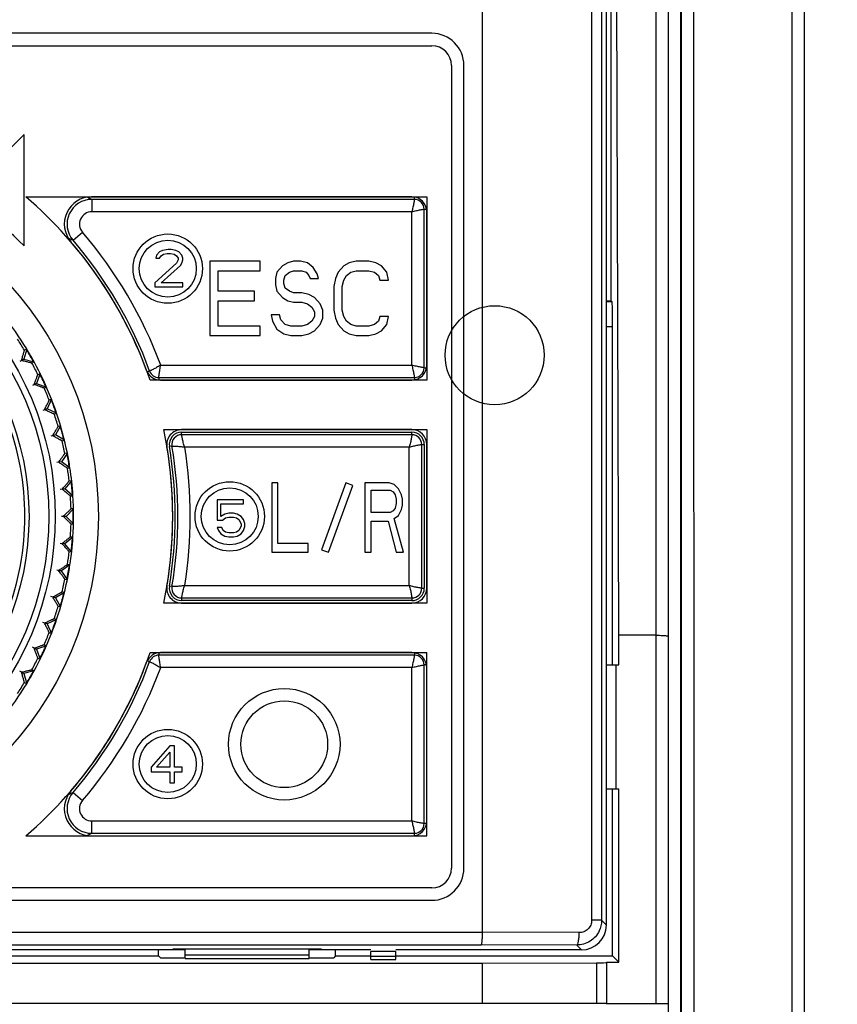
# Model space of a CAD drawing. Header units: millimetres. Extents: x 1117 to 38156, y -1945 to 7303.
# Tile 82 of 256: x 3485 to 3518, y 853 to 892. Entities that reach past the tile are written whole.
import ezdxf

# ---------------------------------------------------------------- set-up
doc = ezdxf.new("R2010")
doc.units = ezdxf.units.MM
doc.styles.get("Standard").update_dxf_attribs({"font": 'arial.ttf'})
doc.dimstyles.new('DIMSTYLE_1', dxfattribs={"dimtxt": 4.2, "dimasz": 3.6, "dimexe": 2.5, "dimexo": 0, "dimgap": 1.05, "dimtad": 1, "dimdsep": 46, "dimtxsty": 'Standard', "dimblk": '_FILLED', "dimblk1": '_FILLED', "dimblk2": '_FILLED', "dimcen": 0.09, "dimazin": 2, "dimtp": 0.01, "dimtm": 0.01, "dimtfac": 1, "dimtofl": 0, "dimtmove": 0, "dimatfit": 3, "dimldrblk": '_FILLED', "dimfxl": 0, "dimtolj": 1, "dimarcsym": 0})

# ---------------------------------------------------------------- blocks, each defined once
blk = doc.blocks.new('_FILLED')
at = {"color": 0, "linetype": 'ByBlock'}
blk.add_solid([(0, 0), (-1, 0.167), (-1, -0.167)], dxfattribs=at)
blk = doc.blocks.new('*D82')
at = {"color": 0, "linetype": 'Continuous', "lineweight": -2}
for p, q in [((3516.244, 962.296), (3568.883, 962.296)), ((3566.383, 958.696), (3566.383, 660.924)), ((3467.869, 657.324), (3568.883, 657.324))]:
    blk.add_line(p, q, dxfattribs=at)
at = {"layer": 'Defpoints', "color": 0, "linetype": 'Continuous'}
for p in [(3516.244, 962.296), (3467.869, 657.324), (3566.383, 657.324)]:
    blk.add_point(p, dxfattribs=at)
at = {"color": 0, "linetype": 'Continuous', "lineweight": -2, "xscale": 3.6, "yscale": 3.6, "zscale": 3.6}
for p, rotation in [((3566.383, 962.296), 90), ((3566.383, 657.324), 270)]:
    blk.add_blockref('_FILLED', p, dxfattribs=dict(at, rotation=rotation))
at = {"color": 0, "linetype": 'Continuous', "insert": (3560.224, 809.81), "char_height": 10, "attachment_point": 5, "rotation": 90}
blk.add_mtext('\\A1;304.97', dxfattribs=at)

msp = doc.modelspace()

# ---------------------------------------------------------------- linework, layer by layer
at = {"linetype": 'Continuous'}
for p, q in [((3516.244, 767.172), (3516.244, 962.296)), ((3515.744, 767.296), (3515.744, 945.799)), ((3511.789, 829.296), (3511.787, 940.174)), ((3503.254, 855.5), (3503.254, 939.884)), ((3511.244, 939.713), (3511.244, 830.538)), ((3511.287, 829.503), (3511.287, 939.751)), ((3507.657, 938.852), (3507.657, 855.985)), ((3508.059, 938.852), (3508.059, 855.983)), ((3510.254, 938.439), (3510.254, 852.616)), ((3510.754, 780.791), (3510.754, 938.439)), ((3508.254, 855.791), (3508.254, 936.119)), ((3508.754, 867.491), (3508.628, 909.797)), ((3508.439, 880.991), (3508.439, 905.191)), ((3501.204, 891.791), (3446.304, 891.791)), ((3446.304, 891.291), (3501.204, 891.291)), ((3502.004, 890.491), (3502.004, 858.091)), ((3502.504, 858.091), (3502.504, 890.491)), ((3484.754, 887.711), (3483.339, 886.297)), ((3484.754, 883.211), (3484.754, 887.711)), ((3484.826, 885.191), (3501.004, 885.191)), ((3500.404, 885.191), (3487.478, 885.191)), ((3500.504, 885.086), (3500.504, 885.181)), ((3501.004, 885.191), (3501.004, 877.791)), ((3487.38, 885.135), (3487.322, 885.162)), ((3487.489, 885.086), (3487.489, 884.586)), ((3500.504, 885.086), (3487.489, 885.086)), ((3500.399, 884.586), (3487.489, 884.586)), ((3500.399, 878.395), (3500.399, 884.586)), ((3500.899, 878.291), (3500.899, 884.691)), ((3500.899, 884.691), (3500.994, 884.691)), ((3501.004, 878.391), (3501.004, 884.591)), ((3486.73, 883.435), (3487.109, 883.76)), ((3486.626, 883.48), (3486.545, 883.514)), ((3490.096, 882.837), (3490.065, 882.71)), ((3490.221, 882.965), (3490.096, 882.837)), ((3490.346, 883.029), (3490.221, 882.965)), ((3490.221, 882.71), (3490.284, 882.805)), ((3490.284, 882.805), (3490.377, 882.869)), ((3490.565, 883.061), (3490.346, 883.029)), ((3490.377, 882.869), (3490.534, 882.901)), ((3490.534, 882.901), (3490.659, 882.901)), ((3490.69, 883.061), (3490.565, 883.061)), ((3490.659, 882.901), (3490.815, 882.869)), ((3490.877, 883.029), (3490.69, 883.061)), ((3490.815, 882.869), (3490.909, 882.805)), ((3491.002, 882.965), (3490.877, 883.029)), ((3490.909, 882.805), (3490.971, 882.71)), ((3491.127, 882.837), (3491.002, 882.965)), ((3491.159, 882.71), (3491.127, 882.837)), ((3490.909, 882.518), (3490.034, 881.72)), ((3490.065, 882.71), (3490.221, 882.71)), ((3490.284, 881.72), (3491.065, 882.422)), ((3490.971, 882.646), (3490.909, 882.518)), ((3490.971, 882.71), (3490.971, 882.646)), ((3491.065, 882.422), (3491.127, 882.518)), ((3491.127, 882.518), (3491.159, 882.646)), ((3491.159, 882.646), (3491.159, 882.71)), ((3492.254, 882.591), (3492.254, 879.591)), ((3494.279, 882.591), (3492.254, 882.591)), ((3494.279, 882.208), (3494.279, 882.591)), ((3495.179, 882.399), (3494.954, 882.144)), ((3495.404, 882.527), (3495.179, 882.399)), ((3495.629, 882.591), (3495.404, 882.527)), ((3495.91, 882.591), (3495.629, 882.591)), ((3496.191, 882.527), (3495.91, 882.591)), ((3496.416, 882.335), (3496.191, 882.527)), ((3497.654, 882.399), (3497.429, 882.144)), ((3497.879, 882.527), (3497.654, 882.399)), ((3498.16, 882.591), (3497.879, 882.527)), ((3498.666, 882.591), (3498.16, 882.591)), ((3498.947, 882.527), (3498.666, 882.591)), ((3499.172, 882.399), (3498.947, 882.527)), ((3499.397, 882.144), (3499.172, 882.399)), ((3492.591, 881.378), (3492.591, 882.208)), ((3492.591, 882.208), (3494.279, 882.208)), ((3494.954, 882.144), (3494.897, 881.889)), ((3495.235, 881.825), (3495.291, 882.016)), ((3495.291, 882.016), (3495.46, 882.144)), ((3495.46, 882.144), (3495.629, 882.208)), ((3495.629, 882.208), (3495.966, 882.208)), ((3495.966, 882.208), (3496.135, 882.144)), ((3496.135, 882.144), (3496.247, 882.016)), ((3496.247, 882.016), (3496.304, 881.889)), ((3496.585, 882.08), (3496.416, 882.335)), ((3496.641, 881.889), (3496.585, 882.08)), ((3497.429, 882.144), (3497.316, 881.889)), ((3497.654, 881.825), (3497.766, 882.016)), ((3497.766, 882.016), (3497.935, 882.144)), ((3497.935, 882.144), (3498.16, 882.208)), ((3498.16, 882.208), (3498.666, 882.208)), ((3498.666, 882.208), (3498.891, 882.144)), ((3498.891, 882.144), (3499.06, 882.016)), ((3499.06, 882.016), (3499.116, 881.825)), ((3499.454, 881.825), (3499.397, 882.144)), ((3490.034, 881.72), (3490.034, 881.561)), ((3491.159, 881.72), (3490.284, 881.72)), ((3491.159, 881.561), (3491.159, 881.72)), ((3494.897, 881.889), (3494.897, 881.633)), ((3494.897, 881.633), (3494.954, 881.378)), ((3495.235, 881.697), (3495.235, 881.825)), ((3495.291, 881.506), (3495.235, 881.697)), ((3496.304, 881.889), (3496.641, 881.889)), ((3497.316, 881.889), (3497.26, 881.569)), ((3497.597, 881.569), (3497.654, 881.825)), ((3499.116, 881.825), (3499.454, 881.825)), ((3490.034, 881.561), (3491.159, 881.561)), ((3494.054, 881.378), (3492.591, 881.378)), ((3494.054, 880.995), (3494.054, 881.378)), ((3494.954, 881.378), (3495.179, 881.123)), ((3495.46, 881.378), (3495.291, 881.506)), ((3495.629, 881.314), (3495.46, 881.378)), ((3495.966, 881.314), (3495.629, 881.314)), ((3496.247, 881.25), (3495.966, 881.314)), ((3496.472, 881.123), (3496.247, 881.25)), ((3497.26, 881.569), (3497.26, 880.612)), ((3497.597, 880.612), (3497.597, 881.569)), ((3492.591, 879.974), (3492.591, 880.995)), ((3492.591, 880.995), (3494.054, 880.995)), ((3495.179, 881.123), (3495.404, 880.995)), ((3495.404, 880.995), (3495.629, 880.931)), ((3495.629, 880.931), (3495.966, 880.931)), ((3495.966, 880.931), (3496.191, 880.867)), ((3496.191, 880.867), (3496.36, 880.74)), ((3496.697, 880.867), (3496.472, 881.123)), ((3496.81, 880.612), (3496.697, 880.867)), ((3508.254, 880.991), (3508.439, 880.991)), ((3508.483, 880.947), (3508.254, 880.947)), ((3508.483, 880.947), (3508.439, 880.991)), ((3494.729, 880.42), (3494.785, 880.165)), ((3495.066, 880.42), (3494.729, 880.42)), ((3495.122, 880.229), (3495.066, 880.42)), ((3496.36, 880.74), (3496.472, 880.548)), ((3496.472, 880.548), (3496.472, 880.357)), ((3496.81, 880.293), (3496.81, 880.612)), ((3497.26, 880.612), (3497.316, 880.293)), ((3497.654, 880.357), (3497.597, 880.612)), ((3494.785, 880.165), (3494.954, 879.846)), ((3495.291, 880.037), (3495.122, 880.229)), ((3495.516, 879.974), (3495.291, 880.037)), ((3496.191, 880.037), (3495.966, 879.974)), ((3496.36, 880.165), (3496.191, 880.037)), ((3496.472, 880.357), (3496.36, 880.165)), ((3496.472, 879.782), (3496.697, 880.037)), ((3496.697, 880.037), (3496.81, 880.293)), ((3497.316, 880.293), (3497.429, 880.037)), ((3497.429, 880.037), (3497.654, 879.782)), ((3497.766, 880.165), (3497.654, 880.357)), ((3497.935, 880.037), (3497.766, 880.165)), ((3498.16, 879.974), (3497.935, 880.037)), ((3498.891, 880.037), (3498.666, 879.974)), ((3499.06, 880.165), (3498.891, 880.037)), ((3499.116, 880.357), (3499.06, 880.165)), ((3499.454, 880.357), (3499.116, 880.357)), ((3499.172, 879.782), (3499.397, 880.037)), ((3499.397, 880.037), (3499.454, 880.357)), ((3494.279, 879.974), (3492.591, 879.974)), ((3494.279, 879.591), (3494.279, 879.974)), ((3494.954, 879.846), (3495.235, 879.655)), ((3495.235, 879.655), (3495.516, 879.591)), ((3495.966, 879.974), (3495.516, 879.974)), ((3495.966, 879.591), (3496.247, 879.655)), ((3496.247, 879.655), (3496.472, 879.782)), ((3497.654, 879.782), (3497.879, 879.655)), ((3497.879, 879.655), (3498.16, 879.591)), ((3498.666, 879.974), (3498.16, 879.974)), ((3498.666, 879.591), (3498.947, 879.655)), ((3498.947, 879.655), (3499.172, 879.782)), ((3508.5, 879.947), (3508.254, 879.947)), ((3508.5, 866.291), (3508.5, 879.947)), ((3492.254, 879.591), (3494.279, 879.591)), ((3495.516, 879.591), (3495.966, 879.591)), ((3498.16, 879.591), (3498.666, 879.591)), ((3484.86, 879.047), (3484.751, 878.64)), ((3484.86, 879.047), (3484.772, 878.996)), ((3484.752, 878.641), (3484.586, 878.545)), ((3484.751, 878.64), (3484.652, 878.583)), ((3484.751, 878.64), (3485.158, 878.531)), ((3485.07, 878.48), (3485.158, 878.531)), ((3485.406, 878.054), (3485.262, 877.657)), ((3485.406, 878.054), (3485.314, 878.011)), ((3489.822, 878.155), (3489.733, 878.123)), ((3490.267, 878.395), (3500.399, 878.395)), ((3500.899, 878.291), (3500.994, 878.291)), ((3485.264, 877.658), (3485.09, 877.577)), ((3485.262, 877.657), (3485.159, 877.609)), ((3485.262, 877.657), (3485.658, 877.513)), ((3501.004, 877.791), (3489.839, 877.791)), ((3490.193, 877.896), (3490.193, 877.801)), ((3490.193, 877.896), (3500.504, 877.896)), ((3490.263, 877.791), (3500.404, 877.791)), ((3500.504, 877.896), (3500.504, 877.801)), ((3485.566, 877.47), (3485.658, 877.513)), ((3485.864, 877.016), (3485.686, 876.634)), ((3485.864, 877.016), (3485.769, 876.981)), ((3485.688, 876.634), (3485.507, 876.569)), ((3485.686, 876.634), (3485.58, 876.595)), ((3486.068, 876.455), (3485.686, 876.634)), ((3485.973, 876.421), (3486.068, 876.455)), ((3486.23, 875.943), (3486.019, 875.577)), ((3486.23, 875.943), (3486.132, 875.916)), ((3490.389, 875.791), (3501.004, 875.791)), ((3500.404, 875.791), (3491.113, 875.791)), ((3491.113, 875.586), (3491.113, 875.691)), ((3491.113, 875.691), (3500.404, 875.691)), ((3500.404, 875.586), (3500.404, 875.691)), ((3501.004, 875.791), (3501.004, 868.791)), ((3486.021, 875.578), (3485.835, 875.528)), ((3486.019, 875.577), (3485.91, 875.548)), ((3486.384, 875.366), (3486.019, 875.577)), ((3486.286, 875.34), (3486.384, 875.366)), ((3500.404, 875.586), (3491.113, 875.586)), ((3486.501, 874.841), (3486.259, 874.496)), ((3486.501, 874.841), (3486.401, 874.824)), ((3490.723, 875.126), (3490.62, 875.108)), ((3500.299, 875.086), (3491.236, 875.086)), ((3500.299, 869.495), (3500.299, 875.086)), ((3500.799, 869.391), (3500.799, 875.191)), ((3500.799, 875.191), (3500.904, 875.191)), ((3500.904, 875.191), (3500.904, 869.391)), ((3501.004, 869.391), (3501.004, 875.191)), ((3486.261, 874.496), (3486.072, 874.463)), ((3486.259, 874.496), (3486.147, 874.476)), ((3486.604, 874.254), (3486.259, 874.496)), ((3486.504, 874.236), (3486.604, 874.254)), ((3486.675, 873.721), (3486.403, 873.397)), ((3486.675, 873.721), (3486.573, 873.712)), ((3486.405, 873.398), (3486.214, 873.381)), ((3486.403, 873.397), (3486.291, 873.388)), ((3486.727, 873.126), (3486.403, 873.397)), ((3494.754, 873.641), (3494.754, 870.841)), ((3494.999, 873.641), (3494.754, 873.641)), ((3494.999, 871.198), (3494.999, 873.641)), ((3497.735, 873.641), (3496.754, 870.943)), ((3497.035, 870.841), (3498.017, 873.538)), ((3498.017, 873.538), (3497.735, 873.641)), ((3498.51, 873.641), (3498.51, 870.841)), ((3499.49, 873.641), (3498.51, 873.641)), ((3498.755, 872.449), (3498.755, 873.343)), ((3498.755, 873.343), (3499.531, 873.343)), ((3499.694, 873.581), (3499.49, 873.641)), ((3499.531, 873.343), (3499.654, 873.283)), ((3499.654, 873.283), (3499.735, 873.164)), ((3499.858, 873.402), (3499.694, 873.581)), ((3499.98, 873.164), (3499.858, 873.402)), ((3486.625, 873.117), (3486.727, 873.126)), ((3492.544, 872.961), (3492.544, 872.131)), ((3493.606, 872.961), (3492.544, 872.961)), ((3493.606, 872.801), (3493.606, 872.961)), ((3499.735, 873.164), (3499.776, 872.985)), ((3499.776, 872.985), (3499.776, 872.807)), ((3500.021, 872.985), (3499.98, 873.164)), ((3500.021, 872.747), (3500.021, 872.985)), ((3486.75, 872.589), (3486.452, 872.291)), ((3486.75, 872.589), (3486.648, 872.589)), ((3492.7, 872.29), (3492.7, 872.801)), ((3492.7, 872.801), (3493.606, 872.801)), ((3499.531, 872.449), (3498.755, 872.449)), ((3499.654, 872.509), (3499.531, 872.449)), ((3499.735, 872.628), (3499.654, 872.509)), ((3499.776, 872.807), (3499.735, 872.628)), ((3499.858, 872.33), (3499.98, 872.568)), ((3499.98, 872.568), (3500.021, 872.747)), ((3486.454, 872.291), (3486.262, 872.291)), ((3486.452, 872.291), (3486.339, 872.291)), ((3486.75, 871.992), (3486.452, 872.291)), ((3492.544, 872.131), (3492.762, 872.131)), ((3492.856, 872.386), (3492.7, 872.29)), ((3492.762, 872.131), (3492.887, 872.227)), ((3493.012, 872.418), (3492.856, 872.386)), ((3492.887, 872.227), (3493.012, 872.259)), ((3493.2, 872.418), (3493.012, 872.418)), ((3493.012, 872.259), (3493.2, 872.259)), ((3493.356, 872.386), (3493.2, 872.418)), ((3493.2, 872.259), (3493.325, 872.227)), ((3493.325, 872.227), (3493.419, 872.163)), ((3493.512, 872.29), (3493.356, 872.386)), ((3493.419, 872.163), (3493.481, 872.067)), ((3493.481, 872.067), (3493.512, 871.971)), ((3493.606, 872.163), (3493.512, 872.29)), ((3493.669, 872.003), (3493.606, 872.163)), ((3498.755, 870.841), (3498.755, 872.092)), ((3498.755, 872.092), (3499.449, 872.092)), ((3499.449, 872.092), (3499.776, 870.841)), ((3499.694, 872.211), (3499.858, 872.33)), ((3500.062, 870.841), (3499.694, 872.211)), ((3486.648, 871.992), (3486.75, 871.992)), ((3492.544, 871.844), (3492.606, 871.716)), ((3492.731, 871.844), (3492.544, 871.844)), ((3492.606, 871.716), (3492.7, 871.588)), ((3492.794, 871.716), (3492.731, 871.844)), ((3492.887, 871.652), (3492.794, 871.716)), ((3493.419, 871.716), (3493.325, 871.652)), ((3493.481, 871.812), (3493.419, 871.716)), ((3493.512, 871.907), (3493.481, 871.812)), ((3493.512, 871.971), (3493.512, 871.907)), ((3493.512, 871.588), (3493.606, 871.716)), ((3493.606, 871.716), (3493.669, 871.876)), ((3493.669, 871.876), (3493.669, 872.003)), ((3486.727, 871.455), (3486.403, 871.184)), ((3486.727, 871.455), (3486.625, 871.464)), ((3492.7, 871.588), (3492.856, 871.493)), ((3492.856, 871.493), (3493.012, 871.461)), ((3493.012, 871.62), (3492.887, 871.652)), ((3493.2, 871.62), (3493.012, 871.62)), ((3493.012, 871.461), (3493.2, 871.461)), ((3493.325, 871.652), (3493.2, 871.62)), ((3493.2, 871.461), (3493.356, 871.493)), ((3493.356, 871.493), (3493.512, 871.588)), ((3486.405, 871.184), (3486.214, 871.201)), ((3486.403, 871.184), (3486.291, 871.194)), ((3486.675, 870.861), (3486.403, 871.184)), ((3486.573, 870.87), (3486.675, 870.861)), ((3496.224, 871.198), (3494.999, 871.198)), ((3496.224, 870.841), (3496.224, 871.198)), ((3496.754, 870.943), (3497.035, 870.841)), ((3494.754, 870.841), (3496.224, 870.841)), ((3498.51, 870.841), (3498.755, 870.841)), ((3499.776, 870.841), (3500.062, 870.841)), ((3486.261, 870.085), (3486.072, 870.119)), ((3486.259, 870.086), (3486.147, 870.105)), ((3486.604, 870.328), (3486.259, 870.086)), ((3486.501, 869.74), (3486.259, 870.086)), ((3486.604, 870.328), (3486.504, 870.345)), ((3486.401, 869.758), (3486.501, 869.74)), ((3490.723, 869.456), (3490.62, 869.473)), ((3491.237, 869.495), (3500.299, 869.495)), ((3500.799, 869.391), (3500.904, 869.391)), ((3486.021, 869.004), (3485.835, 869.053)), ((3486.019, 869.004), (3485.91, 869.033)), ((3486.384, 869.215), (3486.019, 869.004)), ((3486.019, 869.004), (3486.23, 868.639)), ((3486.384, 869.215), (3486.286, 869.241)), ((3491.113, 868.996), (3491.113, 868.891)), ((3491.113, 868.996), (3500.404, 868.996)), ((3500.404, 868.891), (3491.113, 868.891)), ((3500.404, 868.996), (3500.404, 868.891)), ((3486.132, 868.665), (3486.23, 868.639)), ((3501.004, 868.791), (3490.389, 868.791)), ((3491.113, 868.791), (3500.404, 868.791)), ((3486.068, 868.126), (3485.686, 867.948)), ((3486.068, 868.126), (3485.973, 868.161)), ((3485.688, 867.947), (3485.507, 868.013)), ((3485.686, 867.948), (3485.58, 867.986)), ((3485.686, 867.948), (3485.864, 867.565)), ((3485.769, 867.6), (3485.864, 867.565)), ((3508.754, 866.291), (3508.754, 867.491)), ((3510.254, 867.491), (3508.754, 867.491)), ((3485.264, 866.923), (3485.09, 867.005)), ((3485.262, 866.924), (3485.159, 866.972)), ((3485.658, 867.068), (3485.262, 866.924)), ((3485.262, 866.924), (3485.406, 866.528)), ((3485.658, 867.068), (3485.566, 867.111)), ((3485.314, 866.571), (3485.406, 866.528)), ((3489.839, 866.791), (3501.004, 866.791)), ((3490.193, 866.78), (3490.193, 866.686)), ((3500.504, 866.686), (3490.193, 866.686)), ((3500.404, 866.791), (3490.263, 866.791)), ((3500.504, 866.781), (3500.504, 866.686)), ((3501.004, 859.391), (3501.004, 866.791)), ((3485.158, 866.051), (3485.07, 866.101)), ((3489.733, 866.459), (3489.822, 866.426)), ((3500.399, 866.186), (3490.267, 866.186)), ((3500.399, 859.995), (3500.399, 866.186)), ((3500.899, 859.891), (3500.899, 866.291)), ((3500.994, 866.291), (3500.899, 866.291)), ((3501.004, 859.991), (3501.004, 866.191)), ((3508.254, 866.291), (3508.754, 866.291)), ((3508.631, 866.291), (3508.631, 861.291)), ((3484.752, 865.941), (3484.586, 866.037)), ((3484.751, 865.942), (3484.652, 865.998)), ((3485.158, 866.051), (3484.751, 865.942)), ((3484.751, 865.942), (3484.86, 865.534)), ((3484.772, 865.585), (3484.86, 865.534)), ((3490.634, 863.031), (3489.884, 862.169)), ((3490.821, 863.031), (3490.634, 863.031)), ((3490.821, 862.169), (3490.821, 863.031)), ((3490.102, 862.169), (3490.634, 862.775)), ((3490.634, 862.775), (3490.634, 862.169)), ((3489.884, 862.169), (3489.884, 861.977)), ((3490.634, 862.169), (3490.102, 862.169)), ((3491.134, 862.169), (3490.821, 862.169)), ((3491.134, 861.977), (3491.134, 862.169)), ((3489.884, 861.977), (3490.634, 861.977)), ((3490.634, 861.977), (3490.634, 861.531)), ((3490.821, 861.531), (3490.821, 861.977)), ((3490.821, 861.977), (3491.134, 861.977)), ((3490.634, 861.531), (3490.821, 861.531)), ((3486.68, 861.125), (3486.73, 861.147)), ((3486.73, 861.147), (3487.109, 860.821)), ((3508.254, 861.291), (3508.754, 861.291)), ((3508.5, 854.544), (3508.5, 861.291)), ((3508.754, 854.291), (3508.754, 861.291)), ((3487.489, 859.496), (3487.489, 859.995)), ((3487.489, 859.995), (3500.399, 859.995)), ((3500.994, 859.891), (3500.899, 859.891)), ((3484.826, 859.391), (3501.004, 859.391)), ((3487.44, 859.473), (3487.489, 859.496)), ((3487.478, 859.391), (3500.404, 859.391)), ((3487.489, 859.496), (3500.504, 859.496)), ((3500.504, 859.401), (3500.504, 859.496)), ((3501.204, 857.291), (3446.304, 857.291)), ((3446.304, 856.791), (3501.204, 856.791)), ((3508.059, 855.985), (3507.657, 855.985)), ((3508.254, 855.791), (3508.059, 855.985)), ((3444.254, 855.5), (3503.254, 855.5)), ((3507.156, 855.487), (3503.254, 855.5)), ((3444.303, 855), (3503.204, 855)), ((3507.058, 854.987), (3503.204, 855)), ((3507.254, 854.791), (3507.058, 854.987)), ((3491.254, 854.791), (3456.254, 854.791)), ((3490.182, 854.544), (3490.182, 854.791)), ((3490.754, 854.791), (3490.754, 854.817)), ((3496.754, 854.817), (3490.754, 854.817)), ((3491.254, 854.448), (3491.254, 854.817)), ((3491.254, 854.591), (3496.254, 854.591)), ((3496.254, 854.448), (3496.254, 854.817)), ((3498.754, 854.791), (3496.254, 854.791)), ((3496.754, 854.791), (3496.754, 854.817)), ((3497.325, 854.544), (3497.325, 854.791)), ((3498.754, 854.404), (3498.754, 854.729)), ((3499.754, 854.729), (3498.754, 854.729)), ((3507.254, 854.791), (3499.754, 854.791)), ((3499.754, 854.404), (3499.754, 854.729)), ((3444.254, 854.256), (3503.254, 854.256)), ((3457.325, 854.544), (3490.182, 854.544)), ((3490.182, 854.544), (3490.254, 854.472)), ((3490.254, 854.472), (3491.254, 854.472)), ((3491.254, 854.448), (3496.254, 854.448)), ((3496.254, 854.472), (3497.254, 854.472)), ((3497.325, 854.544), (3497.254, 854.472)), ((3497.325, 854.544), (3498.754, 854.544)), ((3499.754, 854.52), (3498.754, 854.52)), ((3498.754, 854.404), (3499.754, 854.404)), ((3499.754, 854.544), (3508.5, 854.544)), ((3503.254, 854.256), (3507.852, 854.272)), ((3503.254, 852.627), (3503.254, 854.256)), ((3507.852, 854.272), (3507.852, 852.622)), ((3508.254, 854.291), (3508.754, 854.291)), ((3508.254, 854.28), (3508.254, 852.619)), ((3508.754, 854.291), (3508.5, 854.544)), ((3503.254, 852.627), (3444.254, 852.627)), ((3507.852, 852.622), (3503.254, 852.627)), ((3510.254, 852.616), (3508.254, 852.616))]:
    msp.add_line(p, q, dxfattribs=at)
for centre, radius in [((3473.754, 872.291), 14), ((3473.754, 872.291), 12.258), ((3473.754, 872.291), 12), ((3490.554, 882.291), 1.4), ((3473.754, 872.291), 11.2), ((3490.554, 882.291), 1.15), ((3503.744, 878.796), 2), ((3493.054, 872.291), 1.4), ((3493.054, 872.291), 1.15), ((3495.254, 863.091), 2.25), ((3495.254, 863.091), 1.75), ((3490.554, 862.291), 1.4), ((3490.554, 862.291), 1.15)]:
    msp.add_circle(centre, radius, dxfattribs=at)
for centre, radius, start, end in [((3501.204, 890.491), 1.3, 360, 90), ((3501.204, 890.491), 0.8, 360, 90), ((3473.754, 872.291), 15.5, 44.7913, 78.8401), ((3473.754, 872.291), 17, 18.8765, 49.3606), ((3487.478, 884.091), 1.1, 90, 220.6875), ((3500.404, 884.591), 0.6, 360, 90), ((3487.489, 884.086), 1, 90.0182, 220.6367), ((3470.879, 848.928), 39.79, 65.3277, 65.4991), ((3500.504, 884.691), 0.395, 360, 90), ((3487.488, 884.086), 0.5, 89.9797, 220.668), ((3473.754, 872.291), 17.605, 20.2886, 40.6553), ((3471.416, 848.073), 38.535, 66.5844, 66.7533), ((3473.754, 872.291), 17, 20.2789, 40.6875), ((3473.754, 872.291), 17.105, 20.051, 40.6549), ((3473.754, 872.291), 13, 31.3147, 38.6853), ((3473.754, 872.291), 12.898, 31.325, 33.675), ((3473.754, 872.291), 13, 28.6896, 31.3063), ((3473.754, 872.291), 12.983, 28.6946, 31.1528), ((3473.754, 872.291), 12.898, 26.325, 28.675), ((3473.754, 872.291), 13, 21.3147, 28.6853), ((3473.754, 872.291), 12.983, 23.6796, 26.3193), ((3490.263, 878.391), 0.6, 200.2789, 270), ((3490.193, 878.291), 0.395, 200.051, 270), ((3500.404, 878.391), 0.6, 270, 360), ((3500.504, 878.291), 0.395, 270, 360), ((3473.754, 872.291), 12.898, 21.325, 23.675), ((3473.754, 872.291), 12.983, 18.6983, 21.1577), ((3473.754, 872.291), 13, 18.6934, 21.3098), ((3473.754, 872.291), 13, 11.3147, 18.6853), ((3473.754, 872.291), 11.033, 339.2548, 20.7466), ((3473.754, 872.291), 12.898, 16.325, 18.675), ((3473.754, 872.291), 12.983, 13.6789, 16.323), ((3473.754, 872.291), 17, 348.1188, 11.8812), ((3491.113, 875.191), 0.6, 90, 189.484), ((3491.113, 875.191), 0.5, 90, 189.484), ((3500.404, 875.191), 0.6, 360, 90), ((3500.404, 875.191), 0.5, 360, 90), ((3473.754, 872.291), 12.898, 11.325, 13.675), ((3491.113, 875.191), 0.395, 90, 189.484), ((3500.404, 875.191), 0.395, 360, 90), ((3473.754, 872.291), 13, 8.6928, 11.3076), ((3473.754, 872.291), 17, 350.516, 9.484), ((3473.754, 872.291), 17.1, 350.516, 9.484), ((3473.754, 872.291), 17.205, 350.516, 9.484), ((3473.754, 872.291), 17.705, 350.9167, 9.0839), ((3473.754, 872.291), 12.983, 8.6978, 11.1544), ((3473.754, 872.291), 12.898, 6.325, 8.675), ((3473.754, 872.291), 13, 3.7007, 8.6853), ((3473.754, 872.291), 12.983, 3.6989, 6.332), ((3473.754, 872.291), 12.898, 1.325, 3.675), ((3473.754, 872.291), 13, 356.3147, 3.6853), ((3473.754, 872.291), 12.983, 358.6827, 1.1682), ((3473.754, 872.291), 12.898, 356.325, 358.675), ((3473.754, 872.291), 13, 351.3147, 356.2993), ((3473.754, 872.291), 12.983, 353.668, 356.301), ((3473.754, 872.291), 12.898, 351.325, 353.675), ((3473.754, 872.291), 12.983, 348.6973, 351.1549), ((3473.754, 872.291), 13, 348.6924, 351.3072), ((3473.754, 872.291), 13, 341.3147, 348.6853), ((3473.754, 872.291), 12.898, 346.325, 348.675), ((3491.113, 869.391), 0.6, 170.516, 270), ((3491.113, 869.391), 0.5, 170.516, 270), ((3491.113, 869.391), 0.395, 170.516, 270), ((3500.404, 869.391), 0.6, 270, 360), ((3500.404, 869.391), 0.5, 270, 360), ((3500.404, 869.391), 0.395, 270, 360), ((3473.754, 872.291), 12.983, 343.6769, 346.321), ((3473.754, 872.291), 12.898, 341.325, 343.675), ((3473.754, 872.291), 12.983, 338.6951, 341.1531), ((3473.754, 872.291), 13, 338.6901, 341.3066), ((3473.754, 872.291), 13, 331.3147, 338.6853), ((3473.754, 872.291), 12.898, 336.325, 338.675), ((3473.754, 872.291), 12.983, 333.6807, 336.3204), ((3473.754, 872.291), 17, 310.6394, 341.1235), ((3473.754, 872.291), 12.898, 331.325, 333.675), ((3490.263, 866.191), 0.6, 90, 159.7211), ((3490.193, 866.291), 0.395, 90, 159.949), ((3500.404, 866.191), 0.6, 360, 90), ((3500.504, 866.291), 0.395, 360, 90), ((3473.754, 872.291), 17, 319.3124, 339.7211), ((3473.754, 872.291), 17.105, 319.345, 339.949), ((3473.754, 872.291), 17.605, 319.3447, 339.7115), ((3473.754, 872.291), 12.983, 328.6986, 331.1582), ((3473.754, 872.291), 13, 328.6936, 331.3104), ((3473.754, 872.291), 13, 321.3147, 328.6853), ((3473.754, 872.291), 12.898, 326.325, 328.675), ((3487.478, 860.491), 1.1, 139.3124, 270), ((3487.489, 860.496), 1, 139.3632, 269.9818), ((3471.382, 896.588), 38.622, 293.1156, 293.3337), ((3487.488, 860.495), 0.5, 139.3329, 270.0204), ((3500.404, 859.991), 0.6, 270, 360), ((3500.504, 859.891), 0.395, 270, 360), ((3470.974, 895.444), 39.561, 294.3927, 294.5966), ((3501.204, 858.091), 1.3, 270, 360), ((3501.204, 858.091), 0.8, 270, 360)]:
    msp.add_arc(centre, radius, start, end, dxfattribs=at)
for centre, major_axis, ratio, start_param, end_param in [((3508.483, 879.947), (0, 1), 0.017455, -1.570796, -0.017453), ((3507.253, 855.791), (-0.707, 0.707), 0.999695, -3.926839, -2.356347), ((3507.754, 854.28), (0.5, 0), 0.017455, -1.373401, 0), ((3507.754, 852.619), (0.5, 0), 0.005236, 0, 1.373401), ((3510.254, 852.614), (0.5, 0), 0.005236, 0, 1.570796)]:
    msp.add_ellipse(centre, major_axis=major_axis, ratio=ratio, start_param=start_param, end_param=end_param, dxfattribs=at)
for points, knots in [([(3500.504, 885.086), (3500.504, 885.082), (3500.501, 885.068), (3500.497, 885.038), (3500.489, 884.992), (3500.479, 884.929), (3500.464, 884.854), (3500.439, 884.738), (3500.417, 884.647), (3500.399, 884.586)], [0, 0, 0, 0, 0.022317, 0.081844, 0.176208, 0.301587, 0.452932, 0.624181, 1, 1, 1, 1]), ([(3500.399, 884.586), (3500.46, 884.604), (3500.576, 884.632), (3500.713, 884.661), (3500.804, 884.677), (3500.851, 884.685), (3500.881, 884.688), (3500.895, 884.691), (3500.899, 884.691)], [0, 0, 0, 0, 0.375828, 0.698411, 0.823801, 0.918165, 0.977677, 1, 1, 1, 1]), ([(3484.652, 878.583), (3484.66, 878.611), (3484.675, 878.664), (3484.696, 878.741), (3484.716, 878.81), (3484.733, 878.871), (3484.746, 878.915), (3484.755, 878.945), (3484.76, 878.962), (3484.764, 878.976), (3484.767, 878.987), (3484.77, 878.992), (3484.771, 878.996), (3484.772, 878.996)], [0, 0, 0, 0, 0.199427, 0.385378, 0.554374, 0.70251, 0.825452, 0.876006, 0.918558, 0.952614, 0.977701, 0.993538, 1, 1, 1, 1]), ([(3485.07, 878.48), (3485.069, 878.479), (3485.066, 878.48), (3485.059, 878.481), (3485.049, 878.484), (3485.034, 878.487), (3485.017, 878.491), (3484.987, 878.498), (3484.942, 878.509), (3484.881, 878.525), (3484.811, 878.542), (3484.734, 878.562), (3484.68, 878.576), (3484.652, 878.583)], [0, 0, 0, 0, 0.00648, 0.022341, 0.047413, 0.081454, 0.124051, 0.174643, 0.297541, 0.445686, 0.614743, 0.800679, 1, 1, 1, 1]), ([(3490.266, 878.395), (3490.212, 878.362), (3490.11, 878.303), (3489.987, 878.238), (3489.906, 878.196), (3489.864, 878.175), (3489.837, 878.163), (3489.825, 878.156), (3489.822, 878.155)], [0, 0, 0, 0, 0.377312, 0.699761, 0.824674, 0.91856, 0.977761, 1, 1, 1, 1]), ([(3490.193, 877.896), (3490.193, 877.899), (3490.195, 877.913), (3490.197, 877.942), (3490.203, 877.989), (3490.214, 878.079), (3490.233, 878.217), (3490.253, 878.333), (3490.266, 878.395)], [0, 0, 0, 0, 0.02224, 0.081451, 0.175349, 0.300268, 0.622712, 1, 1, 1, 1]), ([(3500.399, 878.395), (3500.417, 878.334), (3500.445, 878.218), (3500.474, 878.081), (3500.489, 877.99), (3500.497, 877.943), (3500.501, 877.913), (3500.504, 877.899), (3500.504, 877.896)], [0, 0, 0, 0, 0.375828, 0.698411, 0.823801, 0.918165, 0.977677, 1, 1, 1, 1]), ([(3500.899, 878.291), (3500.895, 878.291), (3500.881, 878.293), (3500.851, 878.297), (3500.804, 878.305), (3500.742, 878.316), (3500.667, 878.33), (3500.551, 878.355), (3500.46, 878.377), (3500.399, 878.395)], [0, 0, 0, 0, 0.022317, 0.081844, 0.176208, 0.301587, 0.452932, 0.624181, 1, 1, 1, 1]), ([(3485.159, 877.609), (3485.169, 877.636), (3485.189, 877.688), (3485.217, 877.762), (3485.242, 877.83), (3485.265, 877.889), (3485.281, 877.932), (3485.293, 877.961), (3485.299, 877.978), (3485.305, 877.991), (3485.309, 878.001), (3485.312, 878.007), (3485.313, 878.01), (3485.314, 878.011)], [0, 0, 0, 0, 0.199481, 0.385367, 0.554329, 0.702459, 0.82537, 0.875938, 0.918501, 0.952563, 0.977679, 0.993532, 1, 1, 1, 1]), ([(3485.566, 877.47), (3485.566, 877.47), (3485.562, 877.471), (3485.556, 877.472), (3485.545, 877.476), (3485.532, 877.48), (3485.514, 877.486), (3485.485, 877.495), (3485.441, 877.51), (3485.382, 877.531), (3485.313, 877.555), (3485.238, 877.581), (3485.186, 877.6), (3485.159, 877.609)], [0, 0, 0, 0, 0.006467, 0.022314, 0.047417, 0.081484, 0.124046, 0.174615, 0.297555, 0.445709, 0.614672, 0.800566, 1, 1, 1, 1]), ([(3485.58, 876.595), (3485.592, 876.621), (3485.616, 876.671), (3485.65, 876.742), (3485.681, 876.807), (3485.709, 876.864), (3485.729, 876.906), (3485.743, 876.933), (3485.751, 876.95), (3485.758, 876.962), (3485.763, 876.972), (3485.767, 876.978), (3485.768, 876.981), (3485.769, 876.981)], [0, 0, 0, 0, 0.199481, 0.385367, 0.554329, 0.702459, 0.82537, 0.875938, 0.918501, 0.952563, 0.977679, 0.993532, 1, 1, 1, 1]), ([(3485.973, 876.421), (3485.972, 876.42), (3485.969, 876.422), (3485.962, 876.424), (3485.952, 876.428), (3485.939, 876.434), (3485.922, 876.441), (3485.894, 876.453), (3485.852, 876.472), (3485.794, 876.498), (3485.728, 876.527), (3485.656, 876.56), (3485.606, 876.583), (3485.58, 876.595)], [0, 0, 0, 0, 0.006467, 0.022314, 0.047417, 0.081484, 0.124046, 0.174615, 0.297555, 0.445709, 0.614672, 0.800566, 1, 1, 1, 1]), ([(3485.91, 875.548), (3485.924, 875.573), (3485.952, 875.62), (3485.993, 875.689), (3486.03, 875.751), (3486.062, 875.805), (3486.086, 875.844), (3486.102, 875.871), (3486.112, 875.886), (3486.119, 875.898), (3486.125, 875.908), (3486.129, 875.913), (3486.131, 875.916), (3486.132, 875.916)], [0, 0, 0, 0, 0.199481, 0.385367, 0.554329, 0.702459, 0.82537, 0.875938, 0.918501, 0.952563, 0.977679, 0.993532, 1, 1, 1, 1]), ([(3486.286, 875.34), (3486.285, 875.34), (3486.282, 875.342), (3486.276, 875.344), (3486.267, 875.349), (3486.254, 875.356), (3486.238, 875.365), (3486.21, 875.379), (3486.17, 875.402), (3486.115, 875.432), (3486.052, 875.468), (3485.983, 875.507), (3485.935, 875.534), (3485.91, 875.548)], [0, 0, 0, 0, 0.006467, 0.022314, 0.047417, 0.081484, 0.124046, 0.174615, 0.297555, 0.445709, 0.614672, 0.800566, 1, 1, 1, 1]), ([(3491.236, 875.086), (3491.215, 875.147), (3491.189, 875.237), (3491.16, 875.353), (3491.143, 875.428), (3491.13, 875.491), (3491.12, 875.538), (3491.116, 875.568), (3491.113, 875.582), (3491.113, 875.586)], [0, 0, 0, 0, 0.374733, 0.54588, 0.697414, 0.823133, 0.917847, 0.977626, 1, 1, 1, 1]), ([(3500.404, 875.586), (3500.404, 875.582), (3500.401, 875.568), (3500.397, 875.538), (3500.389, 875.492), (3500.379, 875.429), (3500.364, 875.354), (3500.339, 875.238), (3500.317, 875.147), (3500.299, 875.086)], [0, 0, 0, 0, 0.022317, 0.081844, 0.176208, 0.301587, 0.452932, 0.624181, 1, 1, 1, 1]), ([(3490.723, 875.126), (3490.727, 875.126), (3490.741, 875.126), (3490.771, 875.126), (3490.82, 875.125), (3490.883, 875.123), (3490.96, 875.118), (3491.08, 875.108), (3491.173, 875.097), (3491.236, 875.086)], [0, 0, 0, 0, 0.022378, 0.082099, 0.176784, 0.302499, 0.454031, 0.625197, 1, 1, 1, 1]), ([(3500.299, 875.086), (3500.36, 875.104), (3500.476, 875.132), (3500.613, 875.161), (3500.704, 875.177), (3500.751, 875.185), (3500.781, 875.188), (3500.795, 875.191), (3500.799, 875.191)], [0, 0, 0, 0, 0.375828, 0.698411, 0.823801, 0.918165, 0.977677, 1, 1, 1, 1]), ([(3486.147, 874.476), (3486.164, 874.499), (3486.196, 874.544), (3486.242, 874.609), (3486.284, 874.668), (3486.321, 874.719), (3486.349, 874.756), (3486.367, 874.781), (3486.378, 874.795), (3486.387, 874.807), (3486.393, 874.816), (3486.398, 874.82), (3486.4, 874.823), (3486.401, 874.824)], [0, 0, 0, 0, 0.199481, 0.385367, 0.554329, 0.702459, 0.82537, 0.875938, 0.918501, 0.952563, 0.977679, 0.993532, 1, 1, 1, 1]), ([(3486.504, 874.236), (3486.503, 874.236), (3486.501, 874.238), (3486.495, 874.241), (3486.486, 874.247), (3486.473, 874.255), (3486.458, 874.265), (3486.432, 874.282), (3486.394, 874.308), (3486.342, 874.343), (3486.282, 874.384), (3486.216, 874.428), (3486.171, 874.46), (3486.147, 874.476)], [0, 0, 0, 0, 0.006467, 0.022314, 0.047417, 0.081484, 0.124046, 0.174615, 0.297555, 0.445709, 0.614672, 0.800566, 1, 1, 1, 1]), ([(3486.291, 873.388), (3486.309, 873.409), (3486.345, 873.451), (3486.397, 873.512), (3486.444, 873.566), (3486.485, 873.614), (3486.516, 873.649), (3486.536, 873.672), (3486.548, 873.686), (3486.558, 873.696), (3486.565, 873.705), (3486.57, 873.709), (3486.572, 873.712), (3486.573, 873.712)], [0, 0, 0, 0, 0.199481, 0.385367, 0.554329, 0.702459, 0.82537, 0.875938, 0.918501, 0.952563, 0.977679, 0.993532, 1, 1, 1, 1]), ([(3486.625, 873.117), (3486.624, 873.117), (3486.622, 873.12), (3486.616, 873.123), (3486.608, 873.13), (3486.596, 873.139), (3486.582, 873.15), (3486.557, 873.169), (3486.522, 873.198), (3486.473, 873.238), (3486.417, 873.284), (3486.355, 873.334), (3486.313, 873.369), (3486.291, 873.388)], [0, 0, 0, 0, 0.006467, 0.022314, 0.047417, 0.081484, 0.124046, 0.174615, 0.297555, 0.445709, 0.614672, 0.800566, 1, 1, 1, 1]), ([(3486.339, 872.291), (3486.359, 872.311), (3486.398, 872.349), (3486.455, 872.405), (3486.507, 872.456), (3486.552, 872.499), (3486.585, 872.531), (3486.608, 872.553), (3486.621, 872.565), (3486.632, 872.575), (3486.64, 872.583), (3486.645, 872.586), (3486.648, 872.589), (3486.648, 872.589)], [0, 0, 0, 0, 0.199427, 0.385377, 0.554373, 0.70251, 0.825451, 0.876005, 0.918557, 0.952613, 0.977701, 0.993537, 1, 1, 1, 1]), ([(3486.648, 871.992), (3486.648, 871.992), (3486.645, 871.995), (3486.64, 871.999), (3486.632, 872.006), (3486.621, 872.016), (3486.608, 872.029), (3486.585, 872.05), (3486.552, 872.082), (3486.507, 872.126), (3486.455, 872.176), (3486.398, 872.232), (3486.359, 872.271), (3486.339, 872.291)], [0, 0, 0, 0, 0.006479, 0.022341, 0.047413, 0.081454, 0.12405, 0.174642, 0.297539, 0.445684, 0.614743, 0.800679, 1, 1, 1, 1]), ([(3486.291, 871.194), (3486.313, 871.212), (3486.355, 871.247), (3486.417, 871.298), (3486.473, 871.343), (3486.522, 871.383), (3486.557, 871.412), (3486.582, 871.431), (3486.596, 871.443), (3486.608, 871.451), (3486.616, 871.458), (3486.622, 871.462), (3486.624, 871.464), (3486.625, 871.464)], [0, 0, 0, 0, 0.199481, 0.385367, 0.554329, 0.702459, 0.82537, 0.875938, 0.918501, 0.952563, 0.977679, 0.993532, 1, 1, 1, 1]), ([(3486.573, 870.87), (3486.572, 870.87), (3486.57, 870.873), (3486.565, 870.877), (3486.558, 870.885), (3486.548, 870.896), (3486.536, 870.909), (3486.516, 870.933), (3486.485, 870.967), (3486.444, 871.015), (3486.397, 871.07), (3486.345, 871.13), (3486.309, 871.172), (3486.291, 871.194)], [0, 0, 0, 0, 0.006467, 0.022314, 0.047417, 0.081484, 0.124046, 0.174615, 0.297555, 0.445709, 0.614672, 0.800566, 1, 1, 1, 1]), ([(3486.147, 870.105), (3486.171, 870.122), (3486.216, 870.153), (3486.282, 870.198), (3486.342, 870.238), (3486.394, 870.274), (3486.432, 870.3), (3486.458, 870.317), (3486.473, 870.327), (3486.486, 870.334), (3486.495, 870.34), (3486.501, 870.343), (3486.503, 870.345), (3486.504, 870.345)], [0, 0, 0, 0, 0.199481, 0.385367, 0.554329, 0.702459, 0.82537, 0.875938, 0.918501, 0.952563, 0.977679, 0.993532, 1, 1, 1, 1]), ([(3486.401, 869.758), (3486.4, 869.758), (3486.398, 869.761), (3486.393, 869.766), (3486.387, 869.774), (3486.378, 869.786), (3486.367, 869.801), (3486.349, 869.825), (3486.321, 869.863), (3486.284, 869.914), (3486.242, 869.972), (3486.196, 870.037), (3486.164, 870.082), (3486.147, 870.105)], [0, 0, 0, 0, 0.006467, 0.022314, 0.047417, 0.081484, 0.124046, 0.174615, 0.297555, 0.445709, 0.614672, 0.800566, 1, 1, 1, 1]), ([(3491.236, 869.495), (3491.173, 869.484), (3491.08, 869.473), (3490.96, 869.463), (3490.883, 869.459), (3490.82, 869.456), (3490.771, 869.455), (3490.741, 869.456), (3490.727, 869.455), (3490.723, 869.456)], [0, 0, 0, 0, 0.374803, 0.545969, 0.697501, 0.823216, 0.917901, 0.977622, 1, 1, 1, 1]), ([(3491.113, 868.996), (3491.113, 868.999), (3491.116, 869.013), (3491.12, 869.043), (3491.13, 869.091), (3491.143, 869.153), (3491.16, 869.228), (3491.189, 869.344), (3491.215, 869.435), (3491.236, 869.495)], [0, 0, 0, 0, 0.022374, 0.082153, 0.176867, 0.302586, 0.45412, 0.625267, 1, 1, 1, 1]), ([(3500.799, 869.391), (3500.795, 869.391), (3500.781, 869.393), (3500.751, 869.397), (3500.704, 869.405), (3500.642, 869.416), (3500.567, 869.43), (3500.451, 869.455), (3500.36, 869.477), (3500.299, 869.495)], [0, 0, 0, 0, 0.022317, 0.081844, 0.176208, 0.301587, 0.452932, 0.624181, 1, 1, 1, 1]), ([(3500.299, 869.495), (3500.317, 869.434), (3500.345, 869.318), (3500.374, 869.181), (3500.389, 869.09), (3500.397, 869.043), (3500.401, 869.013), (3500.404, 868.999), (3500.404, 868.996)], [0, 0, 0, 0, 0.375828, 0.698411, 0.823801, 0.918165, 0.977677, 1, 1, 1, 1]), ([(3485.91, 869.033), (3485.935, 869.048), (3485.983, 869.075), (3486.052, 869.114), (3486.115, 869.149), (3486.17, 869.18), (3486.21, 869.202), (3486.238, 869.217), (3486.254, 869.226), (3486.267, 869.232), (3486.276, 869.237), (3486.282, 869.24), (3486.285, 869.242), (3486.286, 869.241)], [0, 0, 0, 0, 0.199481, 0.385367, 0.554329, 0.702459, 0.82537, 0.875938, 0.918501, 0.952563, 0.977679, 0.993532, 1, 1, 1, 1]), ([(3486.132, 868.665), (3486.131, 868.665), (3486.129, 868.669), (3486.125, 868.674), (3486.119, 868.683), (3486.112, 868.695), (3486.102, 868.711), (3486.086, 868.737), (3486.062, 868.777), (3486.03, 868.831), (3485.993, 868.893), (3485.952, 868.961), (3485.924, 869.009), (3485.91, 869.033)], [0, 0, 0, 0, 0.006467, 0.022314, 0.047417, 0.081484, 0.124046, 0.174615, 0.297555, 0.445709, 0.614672, 0.800566, 1, 1, 1, 1]), ([(3485.58, 867.986), (3485.606, 867.998), (3485.656, 868.021), (3485.728, 868.054), (3485.794, 868.084), (3485.852, 868.109), (3485.894, 868.128), (3485.922, 868.14), (3485.939, 868.148), (3485.952, 868.153), (3485.962, 868.158), (3485.969, 868.159), (3485.972, 868.161), (3485.973, 868.161)], [0, 0, 0, 0, 0.199481, 0.385367, 0.554329, 0.702459, 0.82537, 0.875938, 0.918501, 0.952563, 0.977679, 0.993532, 1, 1, 1, 1]), ([(3485.769, 867.6), (3485.768, 867.6), (3485.767, 867.604), (3485.763, 867.609), (3485.758, 867.619), (3485.751, 867.632), (3485.743, 867.648), (3485.729, 867.676), (3485.709, 867.717), (3485.681, 867.774), (3485.65, 867.839), (3485.616, 867.911), (3485.592, 867.961), (3485.58, 867.986)], [0, 0, 0, 0, 0.006467, 0.022314, 0.047417, 0.081484, 0.124046, 0.174615, 0.297555, 0.445709, 0.614672, 0.800566, 1, 1, 1, 1]), ([(3510.254, 867.491), (3510.317, 867.491), (3510.41, 867.489), (3510.528, 867.484), (3510.603, 867.479), (3510.664, 867.473), (3510.711, 867.466), (3510.737, 867.46), (3510.754, 867.453), (3510.754, 867.448)], [0, 0, 0, 0, 0.378851, 0.55082, 0.70105, 0.824531, 0.916691, 0.974936, 1, 1, 1, 1]), ([(3485.159, 866.972), (3485.186, 866.982), (3485.238, 867), (3485.313, 867.026), (3485.382, 867.05), (3485.441, 867.071), (3485.485, 867.086), (3485.514, 867.096), (3485.532, 867.101), (3485.545, 867.106), (3485.556, 867.109), (3485.562, 867.11), (3485.566, 867.112), (3485.566, 867.111)], [0, 0, 0, 0, 0.199481, 0.385367, 0.554329, 0.702459, 0.82537, 0.875938, 0.918501, 0.952563, 0.977679, 0.993532, 1, 1, 1, 1]), ([(3485.314, 866.571), (3485.313, 866.571), (3485.312, 866.575), (3485.309, 866.58), (3485.305, 866.59), (3485.299, 866.604), (3485.293, 866.621), (3485.281, 866.65), (3485.265, 866.693), (3485.242, 866.752), (3485.217, 866.819), (3485.189, 866.893), (3485.169, 866.945), (3485.159, 866.972)], [0, 0, 0, 0, 0.006467, 0.022314, 0.047417, 0.081484, 0.124046, 0.174615, 0.297555, 0.445709, 0.614672, 0.800566, 1, 1, 1, 1]), ([(3490.266, 866.186), (3490.253, 866.248), (3490.233, 866.364), (3490.214, 866.502), (3490.203, 866.592), (3490.197, 866.639), (3490.195, 866.668), (3490.193, 866.682), (3490.193, 866.686)], [0, 0, 0, 0, 0.377288, 0.699732, 0.824651, 0.918549, 0.97776, 1, 1, 1, 1]), ([(3500.504, 866.686), (3500.504, 866.682), (3500.501, 866.668), (3500.497, 866.638), (3500.489, 866.592), (3500.479, 866.529), (3500.464, 866.454), (3500.439, 866.338), (3500.417, 866.247), (3500.399, 866.186)], [0, 0, 0, 0, 0.022317, 0.081844, 0.176208, 0.301587, 0.452932, 0.624181, 1, 1, 1, 1]), ([(3484.652, 865.998), (3484.68, 866.005), (3484.734, 866.019), (3484.811, 866.039), (3484.881, 866.057), (3484.942, 866.072), (3484.987, 866.083), (3485.017, 866.09), (3485.034, 866.095), (3485.049, 866.098), (3485.059, 866.1), (3485.066, 866.101), (3485.069, 866.102), (3485.07, 866.101)], [0, 0, 0, 0, 0.199427, 0.385377, 0.554372, 0.702509, 0.82545, 0.876004, 0.918557, 0.952613, 0.9777, 0.993537, 1, 1, 1, 1]), ([(3489.822, 866.426), (3489.825, 866.425), (3489.837, 866.419), (3489.864, 866.406), (3489.906, 866.385), (3489.987, 866.344), (3490.11, 866.278), (3490.212, 866.22), (3490.266, 866.186)], [0, 0, 0, 0, 0.022239, 0.081437, 0.175322, 0.300234, 0.622698, 1, 1, 1, 1]), ([(3500.399, 866.186), (3500.46, 866.204), (3500.576, 866.232), (3500.713, 866.261), (3500.804, 866.277), (3500.851, 866.285), (3500.881, 866.288), (3500.895, 866.291), (3500.899, 866.291)], [0, 0, 0, 0, 0.375828, 0.698411, 0.823801, 0.918165, 0.977677, 1, 1, 1, 1]), ([(3484.772, 865.585), (3484.771, 865.585), (3484.77, 865.589), (3484.767, 865.595), (3484.764, 865.605), (3484.76, 865.619), (3484.755, 865.637), (3484.746, 865.666), (3484.733, 865.711), (3484.716, 865.771), (3484.696, 865.841), (3484.675, 865.917), (3484.66, 865.971), (3484.652, 865.998)], [0, 0, 0, 0, 0.006479, 0.02234, 0.047412, 0.081453, 0.124049, 0.17464, 0.297537, 0.445683, 0.614742, 0.800679, 1, 1, 1, 1]), ([(3500.399, 859.995), (3500.417, 859.934), (3500.445, 859.818), (3500.474, 859.681), (3500.489, 859.59), (3500.497, 859.543), (3500.501, 859.513), (3500.504, 859.499), (3500.504, 859.496)], [0, 0, 0, 0, 0.375828, 0.698411, 0.823801, 0.918165, 0.977677, 1, 1, 1, 1]), ([(3500.899, 859.891), (3500.895, 859.891), (3500.881, 859.893), (3500.851, 859.897), (3500.804, 859.905), (3500.742, 859.916), (3500.667, 859.93), (3500.551, 859.955), (3500.46, 859.977), (3500.399, 859.995)], [0, 0, 0, 0, 0.022317, 0.081844, 0.176208, 0.301587, 0.452932, 0.624181, 1, 1, 1, 1]), ([(3507.657, 855.985), (3507.657, 855.919), (3507.631, 855.787), (3507.518, 855.621), (3507.351, 855.512), (3507.22, 855.487), (3507.156, 855.487)], [0, 0, 0, 0, 0.252255, 0.503111, 0.752146, 1, 1, 1, 1]), ([(3503.204, 855), (3503.209, 855.001), (3503.217, 855.017), (3503.224, 855.045), (3503.232, 855.092), (3503.239, 855.153), (3503.245, 855.228), (3503.252, 855.345), (3503.254, 855.437), (3503.254, 855.5)], [0, 0, 0, 0, 0.028787, 0.089428, 0.182957, 0.306377, 0.455591, 0.625313, 1, 1, 1, 1]), ([(3507.962, 855.555), (3507.882, 855.388), (3507.621, 855.093), (3507.243, 854.987), (3507.058, 854.987)], [0, 0, 0, 0, 0.500357, 1, 1, 1, 1]), ([(3507.058, 854.987), (3507.065, 854.987), (3507.081, 855), (3507.107, 855.05), (3507.132, 855.152), (3507.151, 855.306), (3507.155, 855.424), (3507.156, 855.487)], [0, 0, 0, 0, 0.041944, 0.108247, 0.325525, 0.636932, 1, 1, 1, 1])]:
    msp.add_open_spline(points, degree=3, knots=knots, dxfattribs=at)
msp.add_open_spline([(3508.059, 855.983), (3508.059, 855.837), (3508.025, 855.687), (3507.962, 855.555)], degree=3, dxfattribs=at)

# ---------------------------------------------------------------- dimensions: what is measured, and where the dimension line sits
dim = msp.add_linear_dim(base=(3566.383, 657.324), p1=(3516.244, 962.296), p2=(3467.869, 657.324), angle=90, dimstyle='DIMSTYLE_1', override={"dimtxt": 10}, dxfattribs=at)
dim.commit()
dim.dimension.update_dxf_attribs({"geometry": '*D82', "text_midpoint": (3560.224, 809.81)})

doc.saveas('drawing.dxf')
